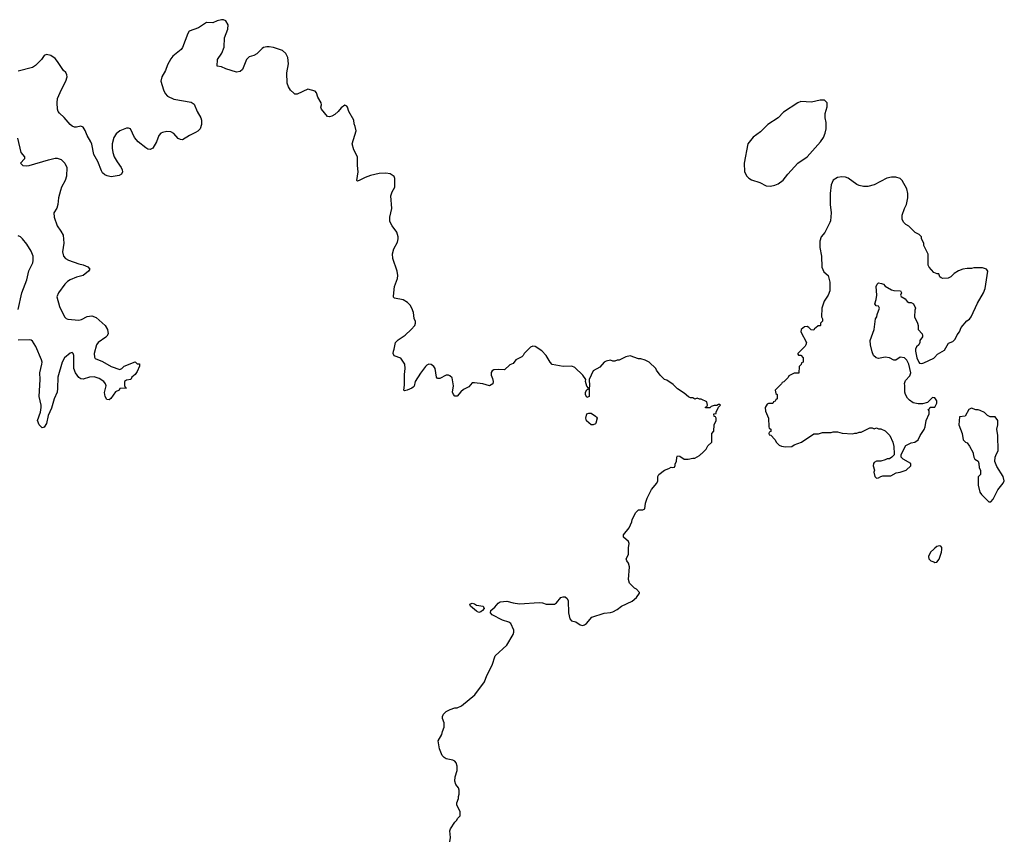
# Model space of a CAD drawing. Header units: inches. Extents: x 2323336 to 2565056, y 902223 to 1020938.
# Tile 37 of 43: x 2501543 to 2510653, y 996433 to 1004019. Entities that reach past the tile are written whole.
import ezdxf

# ---------------------------------------------------------------- set-up
doc = ezdxf.new("R2010")
doc.units = ezdxf.units.IN
doc.header["$MEASUREMENT"] = 0
for name, color, linetype in [('C5000', 7, 'Continuous'), ('C5010', 7, 'Continuous'), ('C5909', 7, 'Continuous'), ('C5919', 7, 'Continuous')]:
    doc.layers.add(name, color=color, linetype=linetype)

msp = doc.modelspace()

# ---------------------------------------------------------------- linework, layer by layer
at = {"layer": 'C5000', "color": 6, "elevation": 100}
for points in [[(2507848.6, 1000000), (2507854.6, 1000005.4), (2507894.6, 1000045.4), (2507910, 1000074), (2507946, 1000110), (2507948, 1000190), (2507966, 1000210), (2507968, 1000270), (2507986, 1000310), (2507986, 1000330), (2507982, 1000342), (2507967.3, 1000347.3), (2507966, 1000370), (2507986, 1000374), (2507986, 1000386), (2508007.3, 1000432.7), (2508026, 1000450), (2508018, 1000458), (2508010, 1000458), (2507992.7, 1000447.3), (2507970, 1000448.7), (2507941, 1000439), (2507928, 1000428), (2507887.3, 1000427.3), (2507887.3, 1000432.7), (2507902, 1000438), (2507906, 1000450), (2507902, 1000482), (2507847.3, 1000507.3), (2507832.7, 1000507.3), (2507810, 1000515.3), (2507790, 1000508), (2507770, 1000518), (2507750, 1000518), (2507730, 1000528), (2507690, 1000562), (2507630, 1000602), (2507590, 1000642), (2507530, 1000682), (2507509.3, 1000689.3), (2507468, 1000730), (2507434.6, 1000774.6), (2507428, 1000790), (2507368, 1000850), (2507329.1, 1000869.1), (2507290, 1000879), (2507270, 1000879), (2507190, 1000908), (2507150, 1000898), (2507090, 1000868), (2507070, 1000868), (2507050, 1000858), (2507030, 1000858), (2507010, 1000868), (2506970, 1000858), (2506950, 1000848.7), (2506910, 1000802), (2506850, 1000768.7), (2506810.7, 1000690), (2506816.3, 1000630), (2506810.7, 1000609.3), (2506810.8, 1000530), (2506790, 1000522), (2506779, 1000550), (2506779, 1000570), (2506790, 1000594), (2506802, 1000598), (2506806, 1000610), (2506790, 1000626), (2506779, 1000670), (2506782, 1000690), (2506754, 1000730), (2506678.9, 1000798.9), (2506652.5, 1000812.5), (2506570, 1000809), (2506469.1, 1000829.1), (2506450, 1000848), (2506414, 1000910), (2506375.1, 1000955.1), (2506313.6, 1000993.6), (2506290, 1000998), (2506270, 1000988), (2506252, 1000970), (2506212, 1000930), (2506202, 1000910), (2506190, 1000898), (2506134, 1000870), (2506110, 1000838), (2506076.9, 1000823.1), (2506030, 1000778), (2505970, 1000782), (2505930, 1000778), (2505914, 1000770), (2505905.4, 1000754.6), (2505904.7, 1000730), (2505917.3, 1000697.3), (2505922.8, 1000670), (2505921, 1000650), (2505890.5, 1000629.5), (2505829.5, 1000649.5), (2505750, 1000659.3), (2505730, 1000657.2), (2505698, 1000622), (2505650, 1000597), (2505624.2, 1000575.8), (2505590, 1000536), (2505570, 1000536), (2505556, 1000550), (2505548, 1000570), (2505557.6, 1000630), (2505544, 1000704), (2505523.1, 1000723.1), (2505510, 1000728.7), (2505490, 1000729), (2505430, 1000697.2), (2505410, 1000699), (2505399, 1000710), (2505386.6, 1000790), (2505375.1, 1000810), (2505350, 1000826.6), (2505330, 1000829.4), (2505310, 1000820.9), (2505299.1, 1000810), (2505250, 1000746.6), (2505203.1, 1000670), (2505191.9, 1000628.1), (2505183.4, 1000616.6), (2505172.4, 1000607.6), (2505129.3, 1000589.3), (2505104.7, 1000584.7), (2505098, 1000590), (2505104.8, 1000635.2), (2505103.5, 1000736.5), (2505109.6, 1000790), (2505106.6, 1000830), (2505070, 1000886), (2505007.5, 1000907.5), (2504999.5, 1000930), (2505000.9, 1000950), (2505009.3, 1000970), (2505019.5, 1001030), (2505043.6, 1001056.4), (2505110, 1001098.3), (2505166.3, 1001150), (2505197.6, 1001190), (2505206.6, 1001210), (2505206, 1001226), (2505192.5, 1001252.5), (2505186, 1001310), (2505172.7, 1001350), (2505156.6, 1001376.6), (2505130, 1001401.2), (2505090, 1001425.2), (2505010, 1001442), (2505002, 1001450), (2505000.2, 1001460.2), (2505009.5, 1001550.5), (2505037.5, 1001622.5), (2505042.7, 1001650), (2505035.1, 1001690), (2504996, 1001810), (2504992.9, 1001852.9), (2505003.3, 1001896.7), (2505038.9, 1001961.1), (2505046, 1001990), (2505046, 1002010), (2505031.9, 1002051.9), (2504989, 1002110), (2504969, 1002150), (2504969.2, 1002190), (2504985.2, 1002270), (2504978, 1002390), (2504990, 1002424.7), (2505014, 1002470), (2505014, 1002550), (2505009.1, 1002569.1), (2504970, 1002592.7), (2504930, 1002599.5), (2504870, 1002596.2), (2504790, 1002578.4), (2504740.6, 1002559.4), (2504690, 1002532.7), (2504670, 1002525.2), (2504662, 1002530), (2504676, 1002610), (2504669.1, 1002670.9), (2504668.4, 1002748.4), (2504634.6, 1002814.6), (2504618, 1002870), (2504655.3, 1002990), (2504648, 1003030), (2504636.4, 1003056.4), (2504634, 1003090), (2504588.7, 1003170), (2504575.3, 1003210), (2504570, 1003218), (2504550, 1003228), (2504516.8, 1003203.2), (2504491, 1003170), (2504458.8, 1003141.2), (2504430, 1003125.2), (2504410, 1003121.2), (2504390, 1003124), (2504334, 1003190), (2504329.3, 1003210), (2504336, 1003230), (2504332.3, 1003250), (2504302.7, 1003302.7), (2504290, 1003342), (2504276.2, 1003356.2), (2504210, 1003375.3), (2504110, 1003328.7), (2504090, 1003328.7), (2504078, 1003338), (2504050, 1003368), (2504030, 1003398), (2504019, 1003430), (2504013.6, 1003526.4), (2504029.2, 1003610), (2504025.2, 1003670), (2504006.8, 1003706.8), (2503973.4, 1003733.4), (2503890, 1003762.7), (2503850.9, 1003769.1), (2503830, 1003769), (2503799.8, 1003760.2), (2503787.1, 1003752.9), (2503736.8, 1003703.2), (2503710, 1003689), (2503665.5, 1003674.5), (2503642.8, 1003650), (2503603.5, 1003556.5), (2503582, 1003538), (2503550, 1003534), (2503450, 1003564), (2503410, 1003582), (2503368.7, 1003590), (2503374, 1003650), (2503412.1, 1003707.9), (2503434.2, 1003765.8), (2503439.3, 1003850), (2503469.3, 1003930), (2503471.9, 1003971.9), (2503450, 1004008.7), (2503430, 1004019), (2503410, 1004019), (2503370, 1004009.2), (2503330, 1003989), (2503270, 1003994), (2503195.9, 1003944.1), (2503110, 1003913.2), (2503097.3, 1003890), (2503050, 1003762), (2503036.7, 1003743.3), (2502959.9, 1003680.1), (2502942.3, 1003657.7), (2502910, 1003601.2), (2502891.9, 1003550), (2502859, 1003490), (2502849.1, 1003450), (2502872.3, 1003370), (2502890, 1003335.8), (2502910.4, 1003310), (2502970, 1003282.4), (2503130, 1003254.9), (2503156.7, 1003236.7), (2503184.4, 1003170), (2503219.1, 1003110), (2503225.8, 1003090), (2503226, 1003050), (2503211.3, 1003010), (2503190, 1002987.4), (2503170, 1002974.5), (2503113.8, 1002946.2), (2503050, 1002906), (2503030, 1002909), (2503010, 1002919), (2502970, 1002965.2), (2502940.9, 1002980.9), (2502904.8, 1002984.8), (2502864.4, 1002975.6), (2502850, 1002969.4), (2502831.9, 1002948.2), (2502810.3, 1002890), (2502774, 1002830), (2502750, 1002817.6), (2502730, 1002820.5), (2502710, 1002833.3), (2502638.7, 1002890), (2502606.6, 1002930), (2502568.1, 1003008.2), (2502550, 1003014.3), (2502530, 1003013.7), (2502470, 1002991.1), (2502436.3, 1002963.7), (2502415.3, 1002930), (2502399.6, 1002870), (2502398.5, 1002830), (2502403.6, 1002790), (2502417.4, 1002750), (2502443.7, 1002703.7), (2502483.1, 1002650), (2502492.4, 1002630), (2502494.4, 1002610), (2502485.5, 1002590), (2502463.4, 1002576.6), (2502390, 1002565.1), (2502352.5, 1002572.5), (2502330, 1002583.5), (2502310, 1002600.5), (2502299, 1002619), (2502266.3, 1002706.4), (2502228.3, 1002770), (2502210, 1002866), (2502201.4, 1002890), (2502167.5, 1002947.5), (2502150, 1002992.3), (2502130, 1003025.1), (2502110, 1003033), (2502070, 1003025.4), (2502050, 1003025.4), (2502030, 1003032.8), (2502010, 1003048), (2501954.8, 1003114.8), (2501910, 1003154), (2501898.2, 1003170), (2501891.7, 1003190), (2501888.2, 1003250), (2501893.2, 1003290), (2501928.4, 1003371.6), (2501969.7, 1003450), (2501981.6, 1003490), (2501979.5, 1003510), (2501969.6, 1003529.6), (2501949.4, 1003550), (2501893.1, 1003633.1), (2501870, 1003659), (2501830, 1003688.7), (2501790, 1003698), (2501770, 1003688), (2501744.7, 1003650), (2501690, 1003595.3), (2501662, 1003578), (2501530, 1003541.2)], [(2501523.5, 1002923.5), (2501554, 1002790), (2501586.8, 1002750), (2501586, 1002730), (2501551.3, 1002690), (2501570.8, 1002670.8), (2501606, 1002666), (2501630, 1002668.2), (2501810, 1002722.8), (2501870, 1002736), (2501890, 1002736), (2501925.4, 1002725.4), (2501962, 1002690), (2501978, 1002650), (2501976, 1002570), (2501964.7, 1002530), (2501931, 1002470), (2501921.4, 1002438.6), (2501902.8, 1002370), (2501896, 1002310), (2501886.4, 1002273.6), (2501858.8, 1002230), (2501862, 1002190), (2501890.6, 1002110), (2501923.1, 1002063.1), (2501943.7, 1002023.7), (2501950.4, 1001950), (2501939.1, 1001870), (2501947.7, 1001830), (2501966.8, 1001810), (2501993.4, 1001793.4), (2502090, 1001759.1), (2502130, 1001750.7), (2502172.8, 1001732.8), (2502191.3, 1001710), (2502181, 1001690), (2502131.3, 1001650), (2502070, 1001634.7), (2502010.7, 1001610), (2501985.2, 1001594.8), (2501959.3, 1001570), (2501900.7, 1001490), (2501886.2, 1001453.8), (2501910, 1001364.7), (2501958.8, 1001270), (2501973.4, 1001253.4), (2501988.3, 1001248.3), (2502090, 1001238.4), (2502116.1, 1001243.9), (2502168.7, 1001271.3), (2502210, 1001277.4), (2502250, 1001263.8), (2502334.9, 1001190), (2502355.8, 1001150), (2502360.4, 1001110), (2502350.5, 1001090), (2502339.9, 1001080.1), (2502270, 1001031.6), (2502253.7, 1001010), (2502233.1, 1000930), (2502234, 1000894), (2502242, 1000882), (2502310, 1000856), (2502390, 1000810.4), (2502470, 1000781), (2502488, 1000790), (2502510, 1000811), (2502610, 1000850.8), (2502630, 1000834), (2502650, 1000834), (2502651.6, 1000811.6), (2502630, 1000762), (2502610, 1000735.3), (2502582, 1000710), (2502572, 1000690), (2502530, 1000682), (2502512, 1000670), (2502512.7, 1000632.7), (2502518, 1000618), (2502532, 1000610), (2502470, 1000606), (2502462, 1000590), (2502430, 1000575.3), (2502386.4, 1000513.6), (2502370, 1000502), (2502350, 1000504), (2502332.9, 1000532.9), (2502328.1, 1000568.2), (2502341.6, 1000630), (2502336.2, 1000650), (2502321.6, 1000670), (2502279.2, 1000699.2), (2502232.9, 1000712.9), (2502190, 1000711.1), (2502130, 1000692.3), (2502110, 1000695.1), (2502090, 1000708.3), (2502059.1, 1000750), (2502042.6, 1000790), (2502042.9, 1000910), (2502038, 1000930), (2502030, 1000939.3), (2502010, 1000932.3), (2501958, 1000890), (2501935.3, 1000850), (2501896.5, 1000710), (2501893.8, 1000606.2), (2501888.4, 1000571.6), (2501860.4, 1000510), (2501836.7, 1000423.3), (2501804.9, 1000355.1), (2501790, 1000282), (2501770, 1000248), (2501750, 1000242), (2501724, 1000270), (2501709, 1000310), (2501734.7, 1000385.3), (2501740.5, 1000430), (2501740.5, 1000450), (2501724.4, 1000530), (2501732.4, 1000690), (2501729.7, 1000750), (2501748, 1000830), (2501749.7, 1000850), (2501745.1, 1000870), (2501693.3, 1000993.3), (2501662.5, 1001042.5), (2501650, 1001052.3), (2501630, 1001056), (2501530, 1001053.2)], [(2510000, 1001680.3), (2509958, 1001730), (2509950, 1001746), (2509947.3, 1001847.3), (2509908, 1001930), (2509908, 1001950), (2509888, 1001990), (2509886, 1002010), (2509866, 1002030), (2509828.8, 1002048.9), (2509768.4, 1002108.4), (2509743.1, 1002123.1), (2509723.1, 1002143.1), (2509708, 1002170), (2509708, 1002210), (2509728.7, 1002270), (2509749, 1002310), (2509761.2, 1002370), (2509761.2, 1002410), (2509752.5, 1002452.5), (2509708.7, 1002530), (2509690, 1002548.7), (2509650, 1002562), (2509610, 1002562), (2509567.1, 1002552.9), (2509450, 1002489), (2509390, 1002474), (2509350, 1002474), (2509310, 1002484), (2509290, 1002494), (2509210, 1002553.2), (2509182.7, 1002562.7), (2509150, 1002565.2), (2509110, 1002557.2), (2509070, 1002534), (2509050.8, 1002490), (2509042.8, 1002410), (2509041, 1002310), (2509051, 1002230), (2509043.6, 1002156.4), (2509039.6, 1002140.4), (2508991.3, 1002050), (2508958, 1002010), (2508946, 1001970), (2508946.8, 1001910), (2508961, 1001830), (2508964, 1001730), (2508984, 1001684), (2509024.7, 1001650), (2509038, 1001590), (2509038, 1001510), (2509024.7, 1001470), (2508987.1, 1001412.9), (2508964.7, 1001350), (2508962, 1001270), (2508971.2, 1001251.1), (2508971.3, 1001228.7), (2508954, 1001210), (2508954, 1001190), (2508950, 1001186), (2508930, 1001186), (2508910, 1001166), (2508898, 1001162), (2508890, 1001146), (2508867.3, 1001147.3), (2508846, 1001170), (2508830, 1001178), (2508804.7, 1001175.3), (2508774, 1001150), (2508772, 1001130), (2508822, 1001030), (2508818, 1001010), (2508810, 1000998), (2508742, 1000930), (2508742, 1000922), (2508750, 1000914), (2508770, 1000914), (2508792, 1000890), (2508791.6, 1000848.4), (2508778, 1000842), (2508772.7, 1000827.3), (2508754, 1000810), (2508751.6, 1000748.4), (2508710, 1000746), (2508658, 1000722), (2508652.7, 1000707.3), (2508612.7, 1000667.3), (2508598, 1000662), (2508592.7, 1000647.3), (2508534, 1000590), (2508538, 1000558), (2508552, 1000550), (2508551.6, 1000508.4), (2508538, 1000502), (2508532.7, 1000487.3), (2508518, 1000482), (2508510, 1000466), (2508470, 1000466), (2508458, 1000462), (2508442, 1000430), (2508443.6, 1000396.4), (2508472, 1000330), (2508474, 1000250), (2508478, 1000238), (2508494, 1000230), (2508492.7, 1000207.3), (2508478, 1000202), (2508474, 1000190), (2508478, 1000178), (2508492.7, 1000172.7), (2508530, 1000134), (2508545.4, 1000105.4), (2508570, 1000082), (2508591.3, 1000071.3), (2508630, 1000066), (2508686, 1000070), (2508710, 1000084.7), (2508778, 1000110), (2508890, 1000184.7), (2508933.6, 1000186.4), (2508970, 1000198), (2509050, 1000198), (2509070, 1000204.7), (2509110, 1000204.7), (2509151.6, 1000191.6), (2509250, 1000184.7), (2509270, 1000192), (2509290, 1000192), (2509310, 1000202), (2509330, 1000202), (2509410, 1000242), (2509430, 1000242), (2509450, 1000232), (2509470, 1000242), (2509490, 1000232), (2509510, 1000232), (2509550, 1000214), (2509594, 1000170), (2509622, 1000110), (2509632, 1000070), (2509633.8, 1000000)], [(2501530, 1001338), (2501561.3, 1001490), (2501609.8, 1001610), (2501626.2, 1001693.9), (2501664.5, 1001770), (2501668.8, 1001790), (2501667, 1001830), (2501650, 1001875.6), (2501610, 1001941.3), (2501570, 1001991.5), (2501550, 1002009.6), (2501530, 1002018.7)], [(2510000, 1000520), (2509990, 1000522), (2509942.8, 1000477.2), (2509895.3, 1000464.7), (2509855.3, 1000464.7), (2509810, 1000472.3), (2509776.3, 1000496.3), (2509756.9, 1000516.9), (2509738, 1000550), (2509732.7, 1000570), (2509733.2, 1000633.2), (2509729.1, 1000650.9), (2509740.2, 1000679.8), (2509778, 1000722), (2509788.7, 1000750), (2509768.7, 1000830), (2509750, 1000868), (2509730, 1000888.7), (2509690, 1000894), (2509650, 1000868), (2509630, 1000868), (2509590, 1000888), (2509550, 1000894), (2509490, 1000884), (2509468, 1000890), (2509444, 1000910), (2509430, 1000946), (2509414, 1001010), (2509413.2, 1001050), (2509449.3, 1001150.7), (2509462, 1001250), (2509474, 1001270), (2509475.3, 1001290), (2509498, 1001350), (2509488, 1001368), (2509469.1, 1001369.1), (2509455.3, 1001390), (2509468.7, 1001430), (2509474, 1001470), (2509468, 1001550), (2509478, 1001570), (2509490, 1001582), (2509516.9, 1001576.9), (2509534, 1001570), (2509551.6, 1001551.6), (2509610, 1001518), (2509630, 1001511.3), (2509692, 1001510), (2509702, 1001490), (2509694, 1001470), (2509698, 1001458), (2509736, 1001436), (2509754, 1001410), (2509770, 1001402), (2509790, 1001402), (2509812, 1001390), (2509832, 1001350), (2509824.7, 1001330), (2509822.8, 1001270), (2509851.3, 1001210), (2509856, 1001190), (2509856, 1001150), (2509892, 1001110), (2509896, 1001096), (2509894.8, 1001085.2), (2509872, 1001050), (2509872, 1001030), (2509862, 1001010), (2509842, 1000990), (2509832, 1000970), (2509831.3, 1000950), (2509844, 1000890), (2509861, 1000850), (2509870, 1000841), (2509890, 1000838), (2509910, 1000842), (2510000, 1000887.4)], [(2509703.2, 1000000), (2509743.1, 1000076.9), (2509790, 1000102), (2509826, 1000110), (2509855.3, 1000130), (2509875.3, 1000170), (2509912.9, 1000227.1), (2509922, 1000250), (2509928.7, 1000310), (2509958, 1000370), (2509958, 1000398), (2509948.4, 1000411.6), (2509962, 1000418), (2509968.4, 1000431.6), (2510000, 1000433.4)]]:
    msp.add_lwpolyline(points, dxfattribs=at)
for points in [[(2508950, 1003275.3), (2508870, 1003255.3), (2508770, 1003262), (2508742, 1003250), (2508610, 1003162), (2508562, 1003110), (2508464.7, 1003050), (2508397.5, 1002982.5), (2508328.8, 1002931.2), (2508279.3, 1002870), (2508247.3, 1002690), (2508250.6, 1002610.6), (2508270.7, 1002570.7), (2508290.7, 1002550.7), (2508315.3, 1002535.3), (2508390, 1002511), (2508450, 1002481), (2508490, 1002478.8), (2508530, 1002486.8), (2508560.2, 1002499.8), (2508606.3, 1002533.7), (2508649, 1002590), (2508742, 1002690), (2508830, 1002751), (2508951.3, 1002888.7), (2508979.5, 1002930), (2508996.2, 1002970), (2509004.5, 1003010), (2509006.3, 1003066.3), (2508997.2, 1003110), (2508997.2, 1003150), (2509013.6, 1003213.6), (2509013.2, 1003250), (2508990, 1003274)], [(2506830, 1000268), (2506786.8, 1000306.8), (2506781.2, 1000330), (2506790, 1000372), (2506810, 1000378), (2506830, 1000376), (2506872, 1000350), (2506879.8, 1000339.8), (2506884.7, 1000330), (2506874.4, 1000285.6), (2506870, 1000278), (2506850, 1000268)]]:
    msp.add_lwpolyline(points, close=True, dxfattribs=at)
at = {"layer": 'C5010', "color": 6, "elevation": 100}
for points in [[(2510000, 1000887.4), (2510008.4, 1000891.6), (2510036.4, 1000923.6), (2510100.2, 1000959.8), (2510135.3, 1001024.7), (2510178, 1001042), (2510198, 1001062), (2510216.5, 1001103.5), (2510239, 1001130), (2510255.3, 1001170), (2510307.9, 1001232.1), (2510331.4, 1001248.5), (2510346, 1001270), (2510404.8, 1001395.2), (2510461.2, 1001490), (2510477.2, 1001530), (2510502, 1001690), (2510488.8, 1001708.9), (2510450, 1001722), (2510370, 1001722), (2510350, 1001715.3), (2510310, 1001715.3), (2510270, 1001708.7), (2510230, 1001695.3), (2510190, 1001668.7), (2510159.8, 1001640.2), (2510133.2, 1001626.8), (2510084, 1001624), (2510068.4, 1001628.4), (2510058, 1001638), (2510048, 1001668), (2510032, 1001668), (2510000.2, 1001680.2), (2510000, 1001680.3)], [(2510000, 1000433.4), (2510010, 1000434), (2510028, 1000470), (2510028.7, 1000490), (2510010, 1000518), (2510000, 1000520)], [(2510582.1, 1000000), (2510595.1, 1000030), (2510592.3, 1000170), (2510585.2, 1000230), (2510593.2, 1000270), (2510592.7, 1000310), (2510570, 1000342), (2510523.1, 1000343.1), (2510496.5, 1000356.5), (2510470, 1000382), (2510430, 1000402), (2510410, 1000408.7), (2510389.1, 1000409.1), (2510350, 1000422), (2510324.7, 1000410), (2510290, 1000348), (2510238, 1000342), (2510232, 1000270), (2510262, 1000190), (2510274, 1000130), (2510294, 1000110), (2510310, 1000102), (2510330, 1000072), (2510364.7, 1000010), (2510366.5, 1000000)]]:
    msp.add_lwpolyline(points, dxfattribs=at)
at = {"layer": 'C5909', "color": 6, "elevation": 100}
for points in [[(2505522, 996410), (2505528.7, 996450), (2505522, 996510), (2505529, 996530), (2505570, 996592), (2505588.8, 996611.1), (2505594.6, 996625.4), (2505618, 996650), (2505618, 996690), (2505588, 996750), (2505588, 996770), (2505602, 996810), (2505602, 996830), (2505608.7, 996850), (2505608.4, 996888.4), (2505602, 996910), (2505579, 996939), (2505569.2, 996970), (2505572.3, 997010), (2505589.5, 997070), (2505591.6, 997110), (2505581.6, 997141.6), (2505570, 997156), (2505550, 997167), (2505490, 997179.3), (2505469.6, 997189.6), (2505453.2, 997210), (2505426, 997270), (2505414.6, 997345.4), (2505450, 997402), (2505454, 997430), (2505469, 997470), (2505469, 997510), (2505455.3, 997550), (2505455.3, 997570), (2505464, 997590), (2505490, 997614.8), (2505524.8, 997635.2), (2505570, 997650.8), (2505590, 997651), (2505630, 997667.3), (2505755.3, 997770), (2505842.7, 997890), (2505865.2, 997950), (2505915.5, 998044.5), (2505942, 998130), (2506049.5, 998230.5), (2506108.7, 998330), (2506115.3, 998350), (2506115.3, 998370), (2506088, 998430), (2506070, 998442), (2506010, 998461.2), (2505914, 998510), (2505899.3, 998530), (2505901.2, 998550), (2505938.4, 998581.6), (2505970, 998618.8), (2505990, 998630.5), (2506050, 998637.1), (2506110, 998621.3), (2506167.5, 998612.5), (2506350, 998626), (2506381.6, 998621.6), (2506414, 998610), (2506470, 998608.2), (2506490, 998610.6), (2506510, 998620.5), (2506549.6, 998670.4), (2506570, 998678), (2506590, 998676.3), (2506610, 998662.8), (2506619.3, 998639.3), (2506620.4, 998530), (2506633.4, 998473.4), (2506650, 998456), (2506690, 998444.7), (2506730, 998418), (2506750, 998412), (2506770, 998418), (2506788, 998430), (2506838, 998490), (2506950, 998524.7), (2507010, 998531), (2507030, 998538.8), (2507070, 998561), (2507110, 998591), (2507210, 998636), (2507248.7, 998670), (2507278, 998710), (2507276.4, 998716.4), (2507250, 998748), (2507230, 998758), (2507184, 998804), (2507176.4, 998836.4), (2507184.7, 998955.3), (2507177.2, 998990), (2507162, 999010), (2507155.3, 999030), (2507177.2, 999070), (2507175.1, 999130), (2507182.7, 999170), (2507175.3, 999190), (2507130, 999228.7), (2507128.7, 999250), (2507183.1, 999316.9), (2507208, 999370), (2507210, 999394), (2507243.1, 999456.9), (2507270, 999482), (2507310, 999482), (2507328, 999492), (2507334.8, 999545.2), (2507348.7, 999590), (2507389.3, 999670.7), (2507439, 999730), (2507448.7, 999750), (2507448.7, 999790), (2507455.3, 999810), (2507508, 999850), (2507550, 999864.7), (2507570, 999878), (2507586, 999874), (2507602, 999878), (2507608, 999892), (2507608, 999908), (2507619, 999930), (2507622, 999970), (2507630, 999982), (2507650, 999978), (2507690, 999951.3), (2507728.4, 999951.6), (2507770, 999962), (2507790, 999962), (2507833.6, 999986.4), (2507848.6, 1000000)], [(2509633.8, 1000000), (2509634, 999990), (2509614, 999970), (2509590, 999955.3), (2509570, 999955.3), (2509550, 999944), (2509510, 999934), (2509470, 999934), (2509450, 999922), (2509442.8, 999910), (2509441, 999890), (2509451.3, 999850), (2509446, 999830), (2509456, 999790), (2509470, 999776), (2509490, 999778), (2509509.3, 999790.7), (2509530, 999796), (2509602, 999798), (2509653.6, 999826.4), (2509690, 999831.3), (2509746, 999850), (2509788, 999890), (2509788, 999910), (2509718, 999950), (2509698, 999970), (2509698, 999990), (2509703.2, 1000000)], [(2510000, 999118.7), (2509971.3, 999090), (2509951.3, 999050), (2509956, 999030), (2509972, 999010), (2510000, 998999.7)]]:
    msp.add_lwpolyline(points, dxfattribs=at)
msp.add_lwpolyline([(2505790, 998533.2), (2505770, 998545.2), (2505715.3, 998590), (2505708, 998610), (2505730, 998618.8), (2505750, 998614), (2505770, 998601), (2505831.3, 998590), (2505841, 998570), (2505826, 998550), (2505810, 998539.3)], close=True, dxfattribs=at)
at = {"layer": 'C5919', "color": 6, "elevation": 100}
for points in [[(2510366.5, 1000000), (2510372, 999970), (2510382, 999950), (2510410, 999934), (2510418, 999910), (2510422, 999870), (2510431.6, 999848.4), (2510432, 999810), (2510412.7, 999787.3), (2510411, 999710), (2510427.5, 999647.5), (2510443.5, 999623.5), (2510510, 999558), (2510530, 999558), (2510550, 999582), (2510591.9, 999668.1), (2510644, 999730), (2510653.2, 999750), (2510641.2, 999790), (2510584.1, 999884.1), (2510565.2, 999930), (2510569.2, 999970), (2510582.1, 1000000)], [(2510000, 998999.7), (2510010, 998996), (2510030, 998998), (2510050, 999024.7), (2510072.3, 999090), (2510076.5, 999116.5), (2510074.6, 999134.6), (2510067.3, 999147.3), (2510050, 999148), (2510030, 999142), (2510010, 999128.7), (2510000, 999118.7)]]:
    msp.add_lwpolyline(points, dxfattribs=at)

doc.saveas('drawing.dxf')
